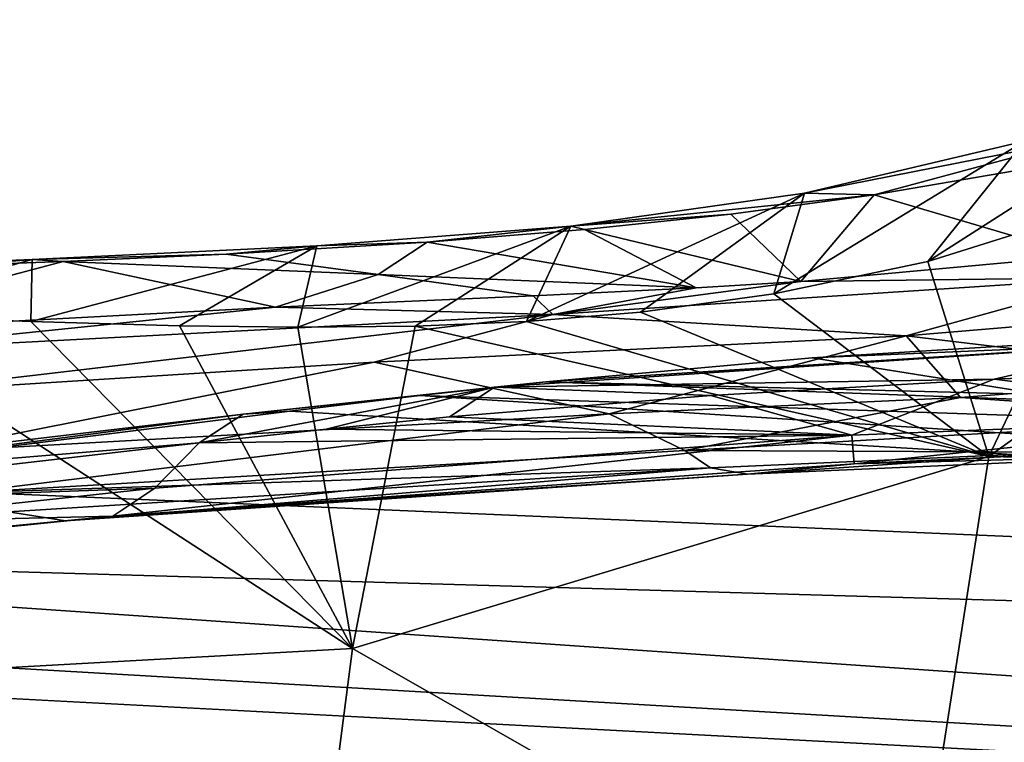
# Model space of a CAD drawing. Header units: millimetres. Extents: x -151 to 151, y -40 to 44.
# Tile 111 of 124: x 132.83 to 135.47, y 19.28 to 21.22. Entities that reach past the tile are written whole.
import ezdxf

# ---------------------------------------------------------------- set-up
doc = ezdxf.new("R2010")
doc.units = ezdxf.units.MM
doc.header["$LTSCALE"] = 45.597872
for name, color, linetype in [('119', 7, 'CONTINUOUS'), ('137', 7, 'CONTINUOUS'), ('138', 7, 'CONTINUOUS'), ('144', 7, 'CONTINUOUS'), ('145', 7, 'CONTINUOUS'), ('173', 7, 'CONTINUOUS'), ('192', 7, 'CONTINUOUS'), ('239', 7, 'CONTINUOUS'), ('27', 7, 'CONTINUOUS'), ('31', 7, 'CONTINUOUS'), ('46', 7, 'CONTINUOUS'), ('55', 7, 'CONTINUOUS'), ('57', 7, 'CONTINUOUS'), ('58', 7, 'CONTINUOUS'), ('89', 7, 'CONTINUOUS'), ('90', 7, 'CONTINUOUS')]:
    doc.layers.add(name, color=color, linetype=linetype)

msp = doc.modelspace()

# ---------------------------------------------------------------- linework, layer by layer
at = {"layer": '119', "color": 7, "linetype": 'CONTINUOUS', "true_color": 0xa2afbf}
for points in [[(135.35, 20.2061, 1.727), (136.096, 20.2644, 3.164), (136.1483, 20.1516, 2.9411), (135.35, 20.2061, 1.727)], [(134.4086, 20.163, 0.15), (135.35, 20.2061, 1.727), (134.6118, 20.0645, 0.1918), (134.4086, 20.163, 0.15)], [(135.35, 20.2061, 1.727), (136.1483, 20.1516, 2.9411), (134.6118, 20.0645, 0.1918), (135.35, 20.2061, 1.727)], [(132.5687, 20.0601, -2.1682), (134.4086, 20.163, 0.15), (132.675, 19.9513, -2.2634), (132.5687, 20.0601, -2.1682)], [(132.675, 19.9513, -2.2634), (134.4086, 20.163, 0.15), (134.6118, 20.0645, 0.1918), (132.675, 19.9513, -2.2634)], [(136.1483, 20.1516, 2.9411), (135.6327, 20.0596, 1.5743), (134.6118, 20.0645, 0.1918), (136.1483, 20.1516, 2.9411)], [(134.6801, 20.0181, -0.0232), (132.675, 19.9513, -2.2634), (134.6118, 20.0645, 0.1918), (134.6801, 20.0181, -0.0232)], [(135.6327, 20.0596, 1.5743), (134.6801, 20.0181, -0.0232), (134.6118, 20.0645, 0.1918), (135.6327, 20.0596, 1.5743)], [(134.6801, 20.0181, -0.0232), (132.7999, 19.8999, -2.3816), (132.675, 19.9513, -2.2634), (134.6801, 20.0181, -0.0232)]]:
    msp.add_3dface(points, dxfattribs=at)
at = {"layer": '137', "color": 7, "linetype": 'CONTINUOUS', "true_color": 0xa2afbf}
for points in [[(133.1922, 19.9634, -2.7737), (132.3306, 19.8707, -3.5524), (133.0794, 19.8887, -2.6558), (133.1922, 19.9634, -2.7737)], [(133.0794, 19.8887, -2.6558), (132.3306, 19.8707, -3.5524), (131.3258, 19.7101, -4.0746), (133.0794, 19.8887, -2.6558)], [(132.1154, 19.7955, -3.2827), (133.0794, 19.8887, -2.6558), (131.3258, 19.7101, -4.0746), (132.1154, 19.7955, -3.2827)], [(132.1154, 19.7955, -3.2827), (132.9523, 19.8762, -2.5297), (133.0794, 19.8887, -2.6558), (132.1154, 19.7955, -3.2827)]]:
    msp.add_3dface(points, dxfattribs=at)
at = {"layer": '138', "color": 7, "linetype": 'CONTINUOUS', "true_color": 0xa2afbf}
for points in [[(136.2597, 20.1541, 1.5735), (135.0592, 20.105, -0.4491), (135.0656, 20.0286, -0.1486), (136.2597, 20.1541, 1.5735)], [(136.6354, 20.1037, 2.6516), (136.2597, 20.1541, 1.5735), (135.0656, 20.0286, -0.1486), (136.6354, 20.1037, 2.6516)], [(135.0592, 20.105, -0.4491), (133.1922, 19.9634, -2.7737), (133.0794, 19.8887, -2.6558), (135.0592, 20.105, -0.4491)], [(135.0592, 20.105, -0.4491), (133.0794, 19.8887, -2.6558), (135.0656, 20.0286, -0.1486), (135.0592, 20.105, -0.4491)], [(135.9635, 20.0526, 1.7368), (136.6354, 20.1037, 2.6516), (135.0656, 20.0286, -0.1486), (135.9635, 20.0526, 1.7368)], [(134.7792, 20.0013, -0.2606), (135.9635, 20.0526, 1.7368), (135.0656, 20.0286, -0.1486), (134.7792, 20.0013, -0.2606)], [(133.0794, 19.8887, -2.6558), (134.7792, 20.0013, -0.2606), (135.0656, 20.0286, -0.1486), (133.0794, 19.8887, -2.6558)], [(132.9523, 19.8762, -2.5297), (134.7792, 20.0013, -0.2606), (133.0794, 19.8887, -2.6558), (132.9523, 19.8762, -2.5297)]]:
    msp.add_3dface(points, dxfattribs=at)
at = {"layer": '144', "color": 7, "linetype": 'CONTINUOUS', "true_color": 0xa2afbf}
for points in [[(133.4281, 20.1618, -3.0298), (132.0434, 19.9805, -4.4424), (131.5702, 19.9414, -4.5394), (133.4281, 20.1618, -3.0298)], [(131.5702, 19.9414, -4.5394), (133.3106, 20.0847, -2.9011), (133.4281, 20.1618, -3.0298), (131.5702, 19.9414, -4.5394)], [(133.5534, 20.1699, -3.1582), (132.0434, 19.9805, -4.4424), (133.4281, 20.1618, -3.0298), (133.5534, 20.1699, -3.1582)], [(131.8433, 19.9163, -4.1411), (133.3106, 20.0847, -2.9011), (131.5702, 19.9414, -4.5394), (131.8433, 19.9163, -4.1411)]]:
    msp.add_3dface(points, dxfattribs=at)
at = {"layer": '145', "color": 7, "linetype": 'CONTINUOUS', "true_color": 0xa2afbf}
for points in [[(133.3106, 20.0847, -2.9011), (133.6508, 20.1214, -2.5473), (134.1018, 20.2339, -2.2907), (133.3106, 20.0847, -2.9011)], [(133.4281, 20.1618, -3.0298), (133.3106, 20.0847, -2.9011), (134.1018, 20.2339, -2.2907), (133.4281, 20.1618, -3.0298)], [(134.239, 20.2486, -2.4116), (133.9018, 20.2114, -2.7931), (133.4281, 20.1618, -3.0298), (134.239, 20.2486, -2.4116)], [(134.239, 20.2486, -2.4116), (133.4281, 20.1618, -3.0298), (134.1018, 20.2339, -2.2907), (134.239, 20.2486, -2.4116)], [(133.6508, 20.1214, -2.5473), (133.9808, 20.1544, -2.178), (134.1018, 20.2339, -2.2907), (133.6508, 20.1214, -2.5473)], [(133.9018, 20.2114, -2.7931), (133.5534, 20.1699, -3.1582), (133.4281, 20.1618, -3.0298), (133.9018, 20.2114, -2.7931)]]:
    msp.add_3dface(points, dxfattribs=at)
at = {"layer": '173', "color": 7, "linetype": 'CONTINUOUS', "true_color": 0xa2afbf}
for points in [[(135.2628, 20.5711, 7.6316), (135.7466, 20.7225, 8.7826), (136.0798, 21.0931, 8.3736), (135.2628, 20.5711, 7.6316)], [(135.5216, 20.8933, 6.9908), (135.2628, 20.5711, 7.6316), (136.0798, 21.0931, 8.3736), (135.5216, 20.8933, 6.9908)], [(134.8502, 20.4838, 6.6887), (135.2628, 20.5711, 7.6316), (135.5216, 20.8933, 6.9908), (134.8502, 20.4838, 6.6887)], [(134.9327, 20.754, 5.6093), (134.8502, 20.4838, 6.6887), (135.5216, 20.8933, 6.9908), (134.9327, 20.754, 5.6093)], [(135.1186, 20.7495, 4.5217), (134.9327, 20.754, 5.6093), (135.6893, 20.9027, 5.832), (135.1186, 20.7495, 4.5217)], [(134.9327, 20.754, 5.6093), (135.5216, 20.8933, 6.9908), (135.6893, 20.9027, 5.832), (134.9327, 20.754, 5.6093)], [(135.4949, 20.8133, 5.1488), (135.1186, 20.7495, 4.5217), (135.6893, 20.9027, 5.832), (135.4949, 20.8133, 5.1488)], [(134.1875, 20.4097, 5.2475), (134.493, 20.4349, 5.9003), (134.9327, 20.754, 5.6093), (134.1875, 20.4097, 5.2475)], [(134.3065, 20.6655, 4.2338), (134.1875, 20.4097, 5.2475), (134.9327, 20.754, 5.6093), (134.3065, 20.6655, 4.2338)], [(135.1186, 20.7495, 4.5217), (134.3065, 20.6655, 4.2338), (134.9327, 20.754, 5.6093), (135.1186, 20.7495, 4.5217)], [(135.1186, 20.7495, 4.5217), (134.7349, 20.6979, 3.9066), (134.3065, 20.6655, 4.2338), (135.1186, 20.7495, 4.5217)], [(134.493, 20.4349, 5.9003), (134.8502, 20.4838, 6.6887), (134.9327, 20.754, 5.6093), (134.493, 20.4349, 5.9003)], [(134.7349, 20.6979, 3.9066), (134.3429, 20.6566, 3.3025), (134.3065, 20.6655, 4.2338), (134.7349, 20.6979, 3.9066)], [(133.5753, 20.3944, 4.0036), (133.8889, 20.3973, 4.6294), (134.3065, 20.6655, 4.2338), (133.5753, 20.3944, 4.0036)], [(133.6254, 20.6125, 2.8716), (133.5753, 20.3944, 4.0036), (134.3065, 20.6655, 4.2338), (133.6254, 20.6125, 2.8716)], [(133.9216, 20.6224, 2.6819), (133.6254, 20.6125, 2.8716), (134.3065, 20.6655, 4.2338), (133.9216, 20.6224, 2.6819)], [(133.8889, 20.3973, 4.6294), (134.1875, 20.4097, 5.2475), (134.3065, 20.6655, 4.2338), (133.8889, 20.3973, 4.6294)], [(134.3429, 20.6566, 3.3025), (133.9216, 20.6224, 2.6819), (134.3065, 20.6655, 4.2338), (134.3429, 20.6566, 3.3025)], [(132.8597, 20.4101, 2.6808), (133.2582, 20.3985, 3.399), (133.6254, 20.6125, 2.8716), (132.8597, 20.4101, 2.6808)], [(132.8636, 20.576, 1.5367), (132.8597, 20.4101, 2.6808), (133.6254, 20.6125, 2.8716), (132.8636, 20.576, 1.5367)], [(133.3825, 20.5901, 1.9339), (132.8636, 20.576, 1.5367), (133.6254, 20.6125, 2.8716), (133.3825, 20.5901, 1.9339)], [(133.2582, 20.3985, 3.399), (133.5753, 20.3944, 4.0036), (133.6254, 20.6125, 2.8716), (133.2582, 20.3985, 3.399)], [(133.9216, 20.6224, 2.6819), (133.3825, 20.5901, 1.9339), (133.6254, 20.6125, 2.8716), (133.9216, 20.6224, 2.6819)], [(132.6763, 20.5609, 1.0379), (132.0111, 20.5414, 0.2845), (132.8636, 20.576, 1.5367), (132.6763, 20.5609, 1.0379)], [(132.0111, 20.5414, 0.2845), (132.3412, 20.4297, 1.8217), (132.8636, 20.576, 1.5367), (132.0111, 20.5414, 0.2845)], [(132.3412, 20.4297, 1.8217), (132.8597, 20.4101, 2.6808), (132.8636, 20.576, 1.5367), (132.3412, 20.4297, 1.8217)], [(132.9466, 20.5708, 1.3695), (132.6763, 20.5609, 1.0379), (132.8636, 20.576, 1.5367), (132.9466, 20.5708, 1.3695)], [(133.3825, 20.5901, 1.9339), (132.9466, 20.5708, 1.3695), (132.8636, 20.576, 1.5367), (133.3825, 20.5901, 1.9339)]]:
    msp.add_3dface(points, dxfattribs=at)
at = {"layer": '192', "color": 7, "linetype": 'CONTINUOUS', "true_color": 0xa2afbf}
for points in [[(134.239, 20.2486, -2.4116), (134.1018, 20.2339, -2.2907), (135.8536, 20.3514, 0.1621), (134.239, 20.2486, -2.4116)], [(134.1018, 20.2339, -2.2907), (135.4401, 20.2555, -0.1934), (135.8536, 20.3514, 0.1621), (134.1018, 20.2339, -2.2907)], [(134.953, 20.313, -1.5071), (134.239, 20.2486, -2.4116), (135.8536, 20.3514, 0.1621), (134.953, 20.313, -1.5071)], [(135.723, 20.3596, -0.3771), (134.953, 20.313, -1.5071), (135.8536, 20.3514, 0.1621), (135.723, 20.3596, -0.3771)], [(135.4401, 20.2555, -0.1934), (136.2251, 20.2873, 1.1256), (135.8536, 20.3514, 0.1621), (135.4401, 20.2555, -0.1934)], [(133.9808, 20.1544, -2.178), (134.6817, 20.2121, -1.2991), (134.1018, 20.2339, -2.2907), (133.9808, 20.1544, -2.178)], [(134.6817, 20.2121, -1.2991), (135.4401, 20.2555, -0.1934), (134.1018, 20.2339, -2.2907), (134.6817, 20.2121, -1.2991)]]:
    msp.add_3dface(points, dxfattribs=at)
at = {"layer": '239', "color": 7, "linetype": 'CONTINUOUS', "true_color": 0xa2afbf}
for points in [[(134.9226, 20.5174, 1.9502), (135.6724, 20.5863, 3.3826), (135.769, 20.5283, 3.1789), (134.9226, 20.5174, 1.9502)], [(134.2581, 20.4286, 0.479), (134.9226, 20.5174, 1.9502), (135.769, 20.5283, 3.1789), (134.2581, 20.4286, 0.479)], [(135.2049, 20.3712, 1.8037), (134.2581, 20.4286, 0.479), (135.769, 20.5283, 3.1789), (135.2049, 20.3712, 1.8037)], [(135.9593, 20.4349, 3.2538), (135.2049, 20.3712, 1.8037), (135.769, 20.5283, 3.1789), (135.9593, 20.4349, 3.2538)], [(134.2052, 20.4784, 0.7294), (134.6419, 20.5001, 1.4544), (134.2581, 20.4286, 0.479), (134.2052, 20.4784, 0.7294)], [(134.6419, 20.5001, 1.4544), (134.9226, 20.5174, 1.9502), (134.2581, 20.4286, 0.479), (134.6419, 20.5001, 1.4544)], [(133.5153, 20.4483, -0.2998), (134.2052, 20.4784, 0.7294), (134.2581, 20.4286, 0.479), (133.5153, 20.4483, -0.2998)], [(132.2249, 20.3794, -1.8506), (133.5153, 20.4483, -0.2998), (132.3519, 20.329, -1.9741), (132.2249, 20.3794, -1.8506)], [(132.3519, 20.329, -1.9741), (133.5153, 20.4483, -0.2998), (134.2581, 20.4286, 0.479), (132.3519, 20.329, -1.9741)], [(132.4592, 20.2179, -2.0744), (132.3519, 20.329, -1.9741), (134.2581, 20.4286, 0.479), (132.4592, 20.2179, -2.0744)], [(133.7797, 20.3014, -0.4847), (132.4592, 20.2179, -2.0744), (134.2581, 20.4286, 0.479), (133.7797, 20.3014, -0.4847)], [(135.2049, 20.3712, 1.8037), (133.7797, 20.3014, -0.4847), (134.2581, 20.4286, 0.479), (135.2049, 20.3712, 1.8037)]]:
    msp.add_3dface(points, dxfattribs=at)
at = {"layer": '27', "color": 7, "linetype": 'CONTINUOUS', "true_color": 0xa2afbf}
for points in [[(134.239, 20.2486, -2.4116), (148.1324, 19.735, -2.6078), (133.9018, 20.2114, -2.7931), (134.239, 20.2486, -2.4116)], [(135.5682, 20.2145, -2.3032), (148.1324, 19.735, -2.6078), (134.239, 20.2486, -2.4116), (135.5682, 20.2145, -2.3032)], [(133.9018, 20.2114, -2.7931), (148.1324, 19.2952, -4.8956), (133.5534, 20.1699, -3.1582), (133.9018, 20.2114, -2.7931)], [(148.1324, 19.735, -2.6078), (148.1324, 19.2952, -4.8956), (133.9018, 20.2114, -2.7931), (148.1324, 19.735, -2.6078)], [(133.5534, 20.1699, -3.1582), (148.1324, 19.2952, -4.8956), (132.0434, 19.9805, -4.4424), (133.5534, 20.1699, -3.1582)], [(127.068, 19.7028, -6.1561), (148.1324, 18.5909, -7.1169), (104.65, 20.0484, -7.556), (127.068, 19.7028, -6.1561)], [(104.65, 20.0484, -7.556), (148.1324, 18.5909, -7.1169), (104.65, 19.0254, -9.8522), (104.65, 20.0484, -7.556)], [(132.0434, 19.9805, -4.4424), (148.1324, 19.2952, -4.8956), (130.4199, 19.8089, -5.3747), (132.0434, 19.9805, -4.4424)], [(130.4199, 19.8089, -5.3747), (148.1324, 18.5909, -7.1169), (128.8483, 19.7112, -5.9164), (130.4199, 19.8089, -5.3747)], [(148.1324, 19.2952, -4.8956), (148.1324, 18.5909, -7.1169), (130.4199, 19.8089, -5.3747), (148.1324, 19.2952, -4.8956)], [(128.8483, 19.7112, -5.9164), (148.1324, 18.5909, -7.1169), (127.068, 19.7028, -6.1561), (128.8483, 19.7112, -5.9164)]]:
    msp.add_3dface(points, dxfattribs=at)
at = {"layer": '31', "color": 7, "linetype": 'CONTINUOUS', "true_color": 0xa2afbf}
for points in [[(135.4949, 20.8133, 5.1488), (135.6724, 20.5863, 3.3826), (135.1186, 20.7495, 4.5217), (135.4949, 20.8133, 5.1488)], [(135.1186, 20.7495, 4.5217), (134.9226, 20.5174, 1.9502), (134.7349, 20.6979, 3.9066), (135.1186, 20.7495, 4.5217)], [(135.6724, 20.5863, 3.3826), (134.9226, 20.5174, 1.9502), (135.1186, 20.7495, 4.5217), (135.6724, 20.5863, 3.3826)], [(134.7349, 20.6979, 3.9066), (134.9226, 20.5174, 1.9502), (134.3429, 20.6566, 3.3025), (134.7349, 20.6979, 3.9066)], [(134.3429, 20.6566, 3.3025), (134.6419, 20.5001, 1.4544), (133.9216, 20.6224, 2.6819), (134.3429, 20.6566, 3.3025)], [(134.9226, 20.5174, 1.9502), (134.6419, 20.5001, 1.4544), (134.3429, 20.6566, 3.3025), (134.9226, 20.5174, 1.9502)], [(133.7904, 20.5361, 1.4105), (133.3825, 20.5901, 1.9339), (133.9216, 20.6224, 2.6819), (133.7904, 20.5361, 1.4105)], [(134.6419, 20.5001, 1.4544), (133.7904, 20.5361, 1.4105), (133.9216, 20.6224, 2.6819), (134.6419, 20.5001, 1.4544)], [(133.7904, 20.5361, 1.4105), (132.9466, 20.5708, 1.3695), (133.3825, 20.5901, 1.9339), (133.7904, 20.5361, 1.4105)], [(133.5153, 20.4483, -0.2998), (132.2249, 20.3794, -1.8506), (132.9466, 20.5708, 1.3695), (133.5153, 20.4483, -0.2998)], [(132.9466, 20.5708, 1.3695), (132.2249, 20.3794, -1.8506), (132.6763, 20.5609, 1.0379), (132.9466, 20.5708, 1.3695)], [(133.7904, 20.5361, 1.4105), (133.5153, 20.4483, -0.2998), (132.9466, 20.5708, 1.3695), (133.7904, 20.5361, 1.4105)], [(134.2052, 20.4784, 0.7294), (133.5153, 20.4483, -0.2998), (133.7904, 20.5361, 1.4105), (134.2052, 20.4784, 0.7294)], [(134.6419, 20.5001, 1.4544), (134.2052, 20.4784, 0.7294), (133.7904, 20.5361, 1.4105), (134.6419, 20.5001, 1.4544)], [(135.723, 20.3596, -0.3771), (135.5682, 20.2145, -2.3032), (134.953, 20.313, -1.5071), (135.723, 20.3596, -0.3771)], [(135.5682, 20.2145, -2.3032), (134.239, 20.2486, -2.4116), (134.953, 20.313, -1.5071), (135.5682, 20.2145, -2.3032)]]:
    msp.add_3dface(points, dxfattribs=at)
at = {"layer": '46', "color": 7, "linetype": 'CONTINUOUS', "true_color": 0xa2afbf}
for points in [[(137.0544, 21.2186, 12.8309), (135.4262, 20.0481, 9.3979), (136.8321, 20.0165, 14.3678), (137.0544, 21.2186, 12.8309)], [(135.4262, 20.0481, 9.3979), (137.0544, 21.2186, 12.8309), (135.7466, 20.7225, 8.7826), (135.4262, 20.0481, 9.3979)], [(135.2628, 20.5711, 7.6316), (135.4262, 20.0481, 9.3979), (135.7466, 20.7225, 8.7826), (135.2628, 20.5711, 7.6316)], [(134.8502, 20.4838, 6.6887), (135.4262, 20.0481, 9.3979), (135.2628, 20.5711, 7.6316), (134.8502, 20.4838, 6.6887)], [(134.493, 20.4349, 5.9003), (135.4262, 20.0481, 9.3979), (134.8502, 20.4838, 6.6887), (134.493, 20.4349, 5.9003)], [(132.1434, 19.4464, 4.5257), (133.7213, 19.5335, 6.53), (132.3412, 20.4297, 1.8217), (132.1434, 19.4464, 4.5257)], [(132.3412, 20.4297, 1.8217), (133.7213, 19.5335, 6.53), (132.8597, 20.4101, 2.6808), (132.3412, 20.4297, 1.8217)], [(134.1875, 20.4097, 5.2475), (135.4262, 20.0481, 9.3979), (134.493, 20.4349, 5.9003), (134.1875, 20.4097, 5.2475)], [(132.8597, 20.4101, 2.6808), (133.7213, 19.5335, 6.53), (133.2582, 20.3985, 3.399), (132.8597, 20.4101, 2.6808)], [(133.2582, 20.3985, 3.399), (133.7213, 19.5335, 6.53), (133.5753, 20.3944, 4.0036), (133.2582, 20.3985, 3.399)], [(133.5753, 20.3944, 4.0036), (133.7213, 19.5335, 6.53), (133.8889, 20.3973, 4.6294), (133.5753, 20.3944, 4.0036)], [(133.7213, 19.5335, 6.53), (135.4262, 20.0481, 9.3979), (133.8889, 20.3973, 4.6294), (133.7213, 19.5335, 6.53)], [(133.8889, 20.3973, 4.6294), (135.4262, 20.0481, 9.3979), (134.1875, 20.4097, 5.2475), (133.8889, 20.3973, 4.6294)], [(135.4262, 20.0481, 9.3979), (133.7213, 19.5335, 6.53), (135.2131, 18.6806, 11.4643), (135.4262, 20.0481, 9.3979)], [(136.8321, 20.0165, 14.3678), (135.4262, 20.0481, 9.3979), (135.2131, 18.6806, 11.4643), (136.8321, 20.0165, 14.3678)], [(136.8321, 20.0165, 14.3678), (135.2131, 18.6806, 11.4643), (136.6882, 18.7063, 15.8557), (136.8321, 20.0165, 14.3678)], [(133.7213, 19.5335, 6.53), (132.1434, 19.4464, 4.5257), (133.5249, 18.0178, 9.1683), (133.7213, 19.5335, 6.53)], [(135.2131, 18.6806, 11.4643), (133.7213, 19.5335, 6.53), (133.5249, 18.0178, 9.1683), (135.2131, 18.6806, 11.4643)], [(133.5249, 18.0178, 9.1683), (132.1434, 19.4464, 4.5257), (131.9705, 17.8639, 7.6761), (133.5249, 18.0178, 9.1683)]]:
    msp.add_3dface(points, dxfattribs=at)
at = {"layer": '55', "color": 7, "linetype": 'CONTINUOUS', "true_color": 0xa2afbf}
for points in [[(133.3106, 20.0847, -2.9011), (131.8433, 19.9163, -4.1411), (133.1922, 19.9634, -2.7737), (133.3106, 20.0847, -2.9011)], [(133.1922, 19.9634, -2.7737), (131.8433, 19.9163, -4.1411), (132.3306, 19.8707, -3.5524), (133.1922, 19.9634, -2.7737)]]:
    msp.add_3dface(points, dxfattribs=at)
at = {"layer": '57', "color": 7, "linetype": 'CONTINUOUS', "true_color": 0xa2afbf}
for points in [[(136.2251, 20.2873, 1.1256), (135.4401, 20.2555, -0.1934), (136.2597, 20.1541, 1.5735), (136.2251, 20.2873, 1.1256)], [(135.4401, 20.2555, -0.1934), (134.6817, 20.2121, -1.2991), (135.0592, 20.105, -0.4491), (135.4401, 20.2555, -0.1934)], [(136.2597, 20.1541, 1.5735), (135.4401, 20.2555, -0.1934), (135.0592, 20.105, -0.4491), (136.2597, 20.1541, 1.5735)], [(134.6817, 20.2121, -1.2991), (133.9808, 20.1544, -2.178), (135.0592, 20.105, -0.4491), (134.6817, 20.2121, -1.2991)], [(133.9808, 20.1544, -2.178), (133.6508, 20.1214, -2.5473), (135.0592, 20.105, -0.4491), (133.9808, 20.1544, -2.178)], [(133.3106, 20.0847, -2.9011), (133.1922, 19.9634, -2.7737), (135.0592, 20.105, -0.4491), (133.3106, 20.0847, -2.9011)], [(133.6508, 20.1214, -2.5473), (133.3106, 20.0847, -2.9011), (135.0592, 20.105, -0.4491), (133.6508, 20.1214, -2.5473)]]:
    msp.add_3dface(points, dxfattribs=at)
at = {"layer": '58', "color": 7, "linetype": 'CONTINUOUS', "true_color": 0xa2afbf}
for points in [[(135.9593, 20.4349, 3.2538), (136.096, 20.2644, 3.164), (135.2049, 20.3712, 1.8037), (135.9593, 20.4349, 3.2538)], [(135.2049, 20.3712, 1.8037), (134.4086, 20.163, 0.15), (133.7797, 20.3014, -0.4847), (135.2049, 20.3712, 1.8037)], [(135.35, 20.2061, 1.727), (134.4086, 20.163, 0.15), (135.2049, 20.3712, 1.8037), (135.35, 20.2061, 1.727)], [(136.096, 20.2644, 3.164), (135.35, 20.2061, 1.727), (135.2049, 20.3712, 1.8037), (136.096, 20.2644, 3.164)], [(132.5687, 20.0601, -2.1682), (132.4592, 20.2179, -2.0744), (133.7797, 20.3014, -0.4847), (132.5687, 20.0601, -2.1682)], [(134.4086, 20.163, 0.15), (132.5687, 20.0601, -2.1682), (133.7797, 20.3014, -0.4847), (134.4086, 20.163, 0.15)]]:
    msp.add_3dface(points, dxfattribs=at)
at = {"layer": '89', "color": 7, "linetype": 'CONTINUOUS', "true_color": 0xa2afbf}
msp.add_3dface([(132.7999, 19.8999, -2.3816), (132.9523, 19.8762, -2.5297), (132.1154, 19.7955, -3.2827), (132.7999, 19.8999, -2.3816)], dxfattribs=at)
at = {"layer": '90', "color": 7, "linetype": 'CONTINUOUS', "true_color": 0xa2afbf}
for points in [[(134.6801, 20.0181, -0.0232), (135.6327, 20.0596, 1.5743), (134.7792, 20.0013, -0.2606), (134.6801, 20.0181, -0.0232)], [(134.7792, 20.0013, -0.2606), (135.6327, 20.0596, 1.5743), (135.9635, 20.0526, 1.7368), (134.7792, 20.0013, -0.2606)], [(132.9523, 19.8762, -2.5297), (132.7999, 19.8999, -2.3816), (134.6801, 20.0181, -0.0232), (132.9523, 19.8762, -2.5297)], [(132.9523, 19.8762, -2.5297), (134.6801, 20.0181, -0.0232), (134.7792, 20.0013, -0.2606), (132.9523, 19.8762, -2.5297)]]:
    msp.add_3dface(points, dxfattribs=at)

doc.saveas('drawing.dxf')
